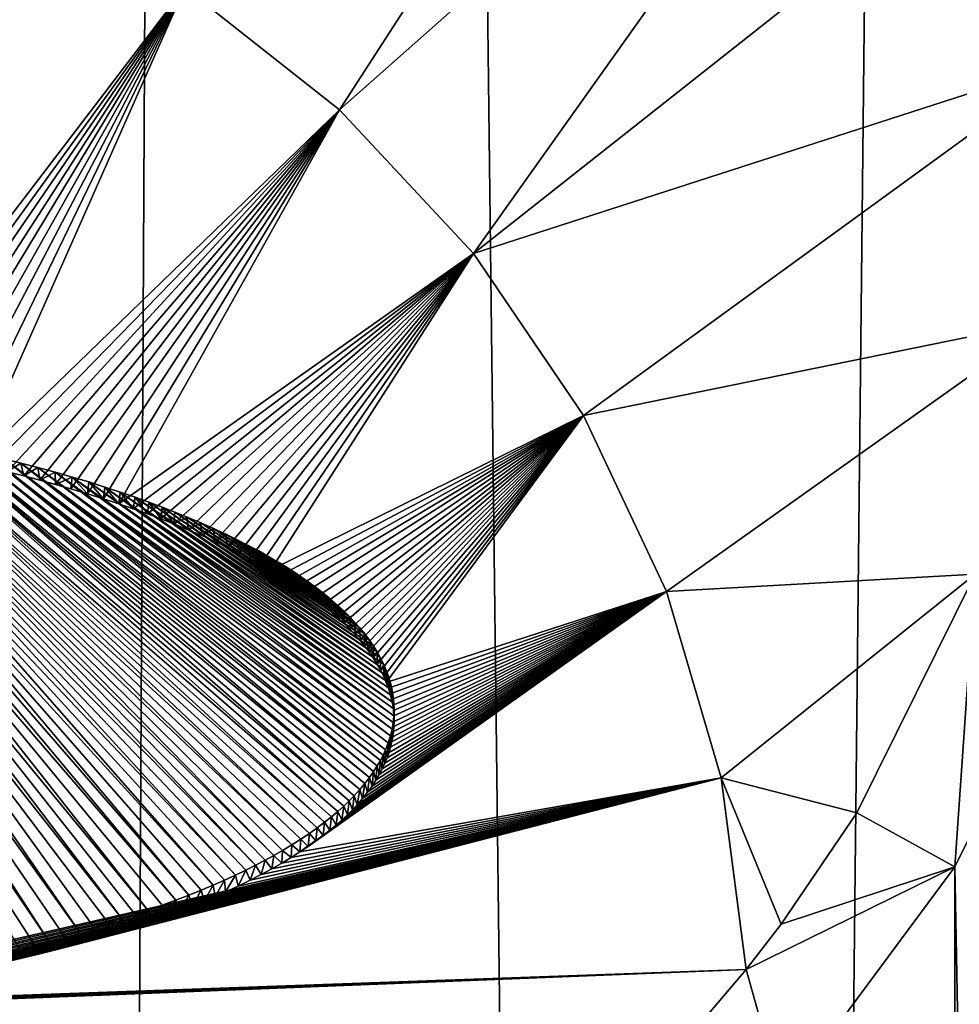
# Model space of a CAD drawing. Header units: metres. Extents: x -24 to 24, y -256 to 25.
# Tile 174 of 256: x 1.44 to 3.76, y -168.23 to -165.79. Entities that reach past the tile are written whole.
import ezdxf

# ---------------------------------------------------------------- set-up
doc = ezdxf.new("R2010")
doc.units = ezdxf.units.M
doc.layers.add('solid_DOMO_KURZ_SW0002', color=7, linetype='CONTINUOUS')

msp = doc.modelspace()

# ---------------------------------------------------------------- linework, layer by layer
at = {"layer": 'solid_DOMO_KURZ_SW0002'}
for points in [[(3.093286, -206.627441, 136.157211), (2.008279, -117.39241, 107.871338), (4.042634, -117.296616, 108.175156)], [(4.678076, -206.809952, 136.549362), (3.093286, -206.627441, 136.157211), (4.042634, -117.296616, 108.175156)], [(0.000003, -205.835144, 135.647369), (0.000003, -117.614655, 107.831558), (2.008279, -117.39241, 107.871338)], [(0.000004, -206.486847, 135.852844), (0.000003, -205.835144, 135.647369), (2.008279, -117.39241, 107.871338)], [(1.532036, -206.521057, 135.927673), (0.000004, -206.486847, 135.852844), (2.008279, -117.39241, 107.871338)], [(3.093286, -206.627441, 136.157211), (1.532036, -206.521057, 135.927673), (2.008279, -117.39241, 107.871338)], [(2.231041, -166.016159, 156.109314), (3.515185, -164.028915, 155.342484), (1.848256, -165.713699, 156.033798)], [(2.231041, -166.016159, 156.109314), (3.805987, -164.620667, 155.527771), (3.515185, -164.028915, 155.342484)], [(2.561996, -166.371552, 156.198074), (3.805987, -164.620667, 155.527771), (2.231041, -166.016159, 156.109314)], [(2.561996, -166.371552, 156.198074), (3.982761, -165.248047, 155.724747), (3.805987, -164.620667, 155.527771)], [(2.561996, -166.371552, 156.198074), (4.041344, -165.893234, 155.927887), (3.982761, -165.248047, 155.724747)], [(1.848256, -165.713699, 156.033798), (1.422535, -165.471191, 155.973251), (0.996637, -166.829422, 156.402679)], [(1.848256, -165.713699, 156.033798), (0.996637, -166.829422, 156.402679), (1.036253, -166.835678, 156.403473)], [(1.848256, -165.713699, 156.033798), (1.036253, -166.835678, 156.403473), (1.076342, -166.842316, 156.404327)], [(1.848256, -165.713699, 156.033798), (1.076342, -166.842316, 156.404327), (1.116854, -166.84935, 156.405243)], [(1.848256, -165.713699, 156.033798), (1.116854, -166.84935, 156.405243), (1.157771, -166.856812, 156.406219)], [(1.848256, -165.713699, 156.033798), (1.157771, -166.856812, 156.406219), (1.199089, -166.8647, 156.407272)], [(1.848256, -165.713699, 156.033798), (1.199089, -166.8647, 156.407272), (1.24116, -166.873062, 156.408386)], [(1.848256, -165.713699, 156.033798), (1.24116, -166.873062, 156.408386), (1.283704, -166.881927, 156.409592)], [(1.848256, -165.713699, 156.033798), (1.283704, -166.881927, 156.409592), (1.32611, -166.891235, 156.410873)], [(2.231041, -166.016159, 156.109314), (1.848256, -165.713699, 156.033798), (1.32611, -166.891235, 156.410873)], [(2.83343, -166.771606, 156.298019), (4.041344, -165.893234, 155.927887), (2.561996, -166.371552, 156.198074)], [(2.83343, -166.771606, 156.298019), (3.980386, -166.537766, 156.131409), (4.041344, -165.893234, 155.927887)], [(2.231041, -166.016159, 156.109314), (1.32611, -166.891235, 156.410873), (1.367839, -166.900894, 156.412231)], [(2.231041, -166.016159, 156.109314), (1.367839, -166.900894, 156.412231), (1.409397, -166.910843, 156.413635)], [(2.231041, -166.016159, 156.109314), (1.409397, -166.910843, 156.413635), (1.450534, -166.921097, 156.4151)], [(2.231041, -166.016159, 156.109314), (1.450534, -166.921097, 156.4151), (1.49065, -166.931625, 156.416626)], [(2.231041, -166.016159, 156.109314), (1.49065, -166.931625, 156.416626), (1.529235, -166.942322, 156.418228)], [(2.231041, -166.016159, 156.109314), (1.529235, -166.942322, 156.418228), (1.566558, -166.952972, 156.419815)], [(2.231041, -166.016159, 156.109314), (1.566558, -166.952972, 156.419815), (1.607741, -166.965195, 156.421661)], [(2.231041, -166.016159, 156.109314), (1.607741, -166.965195, 156.421661), (1.647301, -166.977585, 156.423584)], [(2.231041, -166.016159, 156.109314), (1.647301, -166.977585, 156.423584), (1.685119, -166.990005, 156.425537)], [(2.561996, -166.371552, 156.198074), (2.231041, -166.016159, 156.109314), (1.685119, -166.990005, 156.425537)], [(2.561996, -166.371552, 156.198074), (1.685119, -166.990005, 156.425537), (1.721244, -167.002304, 156.42749)], [(2.561996, -166.371552, 156.198074), (1.721244, -167.002304, 156.42749), (1.755917, -167.014633, 156.429474)], [(2.561996, -166.371552, 156.198074), (1.755917, -167.014633, 156.429474), (1.789311, -167.027115, 156.431534)], [(2.561996, -166.371552, 156.198074), (1.789311, -167.027115, 156.431534), (1.821287, -167.03952, 156.433609)], [(2.561996, -166.371552, 156.198074), (1.821287, -167.03952, 156.433609), (1.856912, -167.05394, 156.436035)], [(2.561996, -166.371552, 156.198074), (1.856912, -167.05394, 156.436035), (1.89087, -167.068436, 156.438538)], [(2.561996, -166.371552, 156.198074), (1.89087, -167.068436, 156.438538), (1.923069, -167.082794, 156.441055)], [(2.561996, -166.371552, 156.198074), (1.923069, -167.082794, 156.441055), (1.953646, -167.097092, 156.443604)], [(2.561996, -166.371552, 156.198074), (1.953646, -167.097092, 156.443604), (1.982736, -167.111389, 156.446182)], [(2.561996, -166.371552, 156.198074), (1.982736, -167.111389, 156.446182), (2.010259, -167.125549, 156.448792)], [(2.561996, -166.371552, 156.198074), (2.010259, -167.125549, 156.448792), (2.036343, -167.139603, 156.451416)], [(2.561996, -166.371552, 156.198074), (2.036343, -167.139603, 156.451416), (2.061083, -167.153595, 156.454071)], [(2.83343, -166.771606, 156.298019), (2.561996, -166.371552, 156.198074), (2.061083, -167.153595, 156.454071)], [(3.039035, -167.207047, 156.406799), (3.980386, -166.537766, 156.131409), (2.83343, -166.771606, 156.298019)], [(3.039035, -167.207047, 156.406799), (3.801368, -167.16391, 156.329666), (3.980386, -166.537766, 156.131409)], [(1.509928, -168.067261, 156.826111), (0.661052, -166.757401, 156.492966), (0.619443, -166.753494, 156.492508)], [(1.474334, -168.076126, 156.829681), (1.509928, -168.067261, 156.826111), (0.619443, -166.753494, 156.492508)], [(1.437554, -168.085007, 156.833267), (1.474334, -168.076126, 156.829681), (0.619443, -166.753494, 156.492508)], [(1.58717, -168.046768, 156.817932), (0.703711, -166.761673, 156.493469), (0.661052, -166.757401, 156.492966)], [(1.549229, -168.057083, 156.822037), (1.58717, -168.046768, 156.817932), (0.661052, -166.757401, 156.492966)], [(1.509928, -168.067261, 156.826111), (1.549229, -168.057083, 156.822037), (0.661052, -166.757401, 156.492966)], [(1.69289, -168.015427, 156.805634), (0.747686, -166.766403, 156.494034), (0.703711, -166.761673, 156.493469)], [(1.658995, -168.025879, 156.809723), (1.69289, -168.015427, 156.805634), (0.703711, -166.761673, 156.493469)], [(1.623793, -168.036301, 156.813812), (1.658995, -168.025879, 156.809723), (0.703711, -166.761673, 156.493469)], [(1.58717, -168.046768, 156.817932), (1.623793, -168.036301, 156.813812), (0.703711, -166.761673, 156.493469)], [(1.757155, -167.994278, 156.79747), (0.793144, -166.771622, 156.494675), (0.747686, -166.766403, 156.494034)], [(1.725607, -168.004898, 156.801559), (1.757155, -167.994278, 156.79747), (0.747686, -166.766403, 156.494034)], [(1.69289, -168.015427, 156.805634), (1.725607, -168.004898, 156.801559), (0.747686, -166.766403, 156.494034)], [(1.826125, -167.969604, 156.788086), (0.830742, -166.776184, 156.495224), (0.793144, -166.771622, 156.494675)], [(1.792403, -167.981949, 156.79277), (1.826125, -167.969604, 156.788086), (0.793144, -166.771622, 156.494675)], [(1.757155, -167.994278, 156.79747), (1.792403, -167.981949, 156.79277), (0.793144, -166.771622, 156.494675)], [(1.85844, -167.957169, 156.783401), (0.869591, -166.781158, 156.495834), (0.830742, -166.776184, 156.495224)], [(1.826125, -167.969604, 156.788086), (1.85844, -167.957169, 156.783401), (0.830742, -166.776184, 156.495224)], [(1.918657, -167.932465, 156.774216), (0.909925, -166.786621, 156.496521), (0.869591, -166.781158, 156.495834)], [(1.88925, -167.944809, 156.778793), (1.918657, -167.932465, 156.774216), (0.869591, -166.781158, 156.495834)], [(1.85844, -167.957169, 156.783401), (1.88925, -167.944809, 156.778793), (0.869591, -166.781158, 156.495834)], [(2.83343, -166.771606, 156.298019), (2.061083, -167.153595, 156.454071), (2.084418, -167.167435, 156.456726)], [(2.83343, -166.771606, 156.298019), (2.084418, -167.167435, 156.456726), (2.106473, -167.181137, 156.459396)], [(2.83343, -166.771606, 156.298019), (2.106473, -167.181137, 156.459396), (2.12731, -167.194748, 156.462097)], [(2.83343, -166.771606, 156.298019), (2.12731, -167.194748, 156.462097), (2.146888, -167.208176, 156.464783)], [(2.83343, -166.771606, 156.298019), (2.146888, -167.208176, 156.464783), (2.168893, -167.224091, 156.468033)], [(2.83343, -166.771606, 156.298019), (2.168893, -167.224091, 156.468033), (2.189289, -167.239777, 156.471283)], [(2.83343, -166.771606, 156.298019), (2.189289, -167.239777, 156.471283), (2.208136, -167.255188, 156.474518)], [(2.83343, -166.771606, 156.298019), (2.208136, -167.255188, 156.474518), (2.225564, -167.270355, 156.477753)], [(2.83343, -166.771606, 156.298019), (2.225564, -167.270355, 156.477753), (2.241548, -167.285202, 156.480972)], [(2.83343, -166.771606, 156.298019), (2.241548, -167.285202, 156.480972), (2.256246, -167.299774, 156.484161)], [(2.83343, -166.771606, 156.298019), (2.256246, -167.299774, 156.484161), (2.269642, -167.313995, 156.487335)], [(2.83343, -166.771606, 156.298019), (2.269642, -167.313995, 156.487335), (2.281853, -167.327911, 156.490463)], [(2.83343, -166.771606, 156.298019), (2.281853, -167.327911, 156.490463), (2.292964, -167.341507, 156.493576)], [(2.83343, -166.771606, 156.298019), (2.292964, -167.341507, 156.493576), (2.302983, -167.354752, 156.496643)], [(2.83343, -166.771606, 156.298019), (2.302983, -167.354752, 156.496643), (2.314197, -167.370911, 156.500427)], [(2.83343, -166.771606, 156.298019), (2.314197, -167.370911, 156.500427), (2.323963, -167.386581, 156.50415)], [(2.83343, -166.771606, 156.298019), (2.323963, -167.386581, 156.50415), (2.332512, -167.401871, 156.507828)], [(2.83343, -166.771606, 156.298019), (2.332512, -167.401871, 156.507828), (2.339864, -167.416779, 156.511475)], [(2.83343, -166.771606, 156.298019), (2.339864, -167.416779, 156.511475), (2.346181, -167.431381, 156.515076)], [(3.039035, -167.207047, 156.406799), (2.83343, -166.771606, 156.298019), (2.346181, -167.431381, 156.515076)], [(1.973596, -167.907791, 156.765198), (0.951806, -166.792557, 156.497253), (0.909925, -166.786621, 156.496521)], [(1.946793, -167.920105, 156.769684), (1.973596, -167.907791, 156.765198), (0.909925, -166.786621, 156.496521)], [(1.918657, -167.932465, 156.774216), (1.946793, -167.920105, 156.769684), (0.909925, -166.786621, 156.496521)], [(2.02346, -167.883331, 156.756393), (0.995513, -166.799164, 156.498093), (0.951806, -166.792557, 156.497253)], [(1.999111, -167.895554, 156.760773), (2.02346, -167.883331, 156.756393), (0.951806, -166.792557, 156.497253)], [(1.973596, -167.907791, 156.765198), (1.999111, -167.895554, 156.760773), (0.951806, -166.792557, 156.497253)], [(2.068635, -167.8591, 156.747803), (1.033344, -166.805084, 156.49884), (0.995513, -166.799164, 156.498093)], [(2.046639, -167.87117, 156.75206), (2.068635, -167.8591, 156.747803), (0.995513, -166.799164, 156.498093)], [(2.02346, -167.883331, 156.756393), (2.046639, -167.87117, 156.75206), (0.995513, -166.799164, 156.498093)], [(2.113291, -167.832779, 156.738632), (1.072643, -166.811615, 156.499695), (1.033344, -166.805084, 156.49884)], [(2.089555, -167.847092, 156.743607), (2.113291, -167.832779, 156.738632), (1.033344, -166.805084, 156.49884)], [(2.068635, -167.8591, 156.747803), (2.089555, -167.847092, 156.743607), (1.033344, -166.805084, 156.49884)], [(2.156333, -167.804596, 156.728989), (1.113333, -166.818634, 156.500595), (1.072643, -166.811615, 156.499695)], [(2.135497, -167.818619, 156.733765), (2.156333, -167.804596, 156.728989), (1.072643, -166.811615, 156.499695)], [(2.113291, -167.832779, 156.738632), (2.135497, -167.818619, 156.733765), (1.072643, -166.811615, 156.499695)], [(2.193936, -167.777054, 156.719757), (1.155705, -166.826294, 156.501602), (1.113333, -166.818634, 156.500595)], [(2.175801, -167.790726, 156.724319), (2.193936, -167.777054, 156.719757), (1.113333, -166.818634, 156.500595)], [(2.156333, -167.804596, 156.728989), (2.175801, -167.790726, 156.724319), (1.113333, -166.818634, 156.500595)], [(2.22656, -167.750214, 156.710907), (1.20016, -166.834839, 156.502747), (1.155705, -166.826294, 156.501602)], [(2.210869, -167.763535, 156.715271), (2.22656, -167.750214, 156.710907), (1.155705, -166.826294, 156.501602)], [(2.193936, -167.777054, 156.719757), (2.210869, -167.763535, 156.715271), (1.155705, -166.826294, 156.501602)], [(2.25457, -167.724228, 156.702515), (1.246593, -166.844055, 156.503983), (1.20016, -166.834839, 156.502747)], [(2.2411, -167.737122, 156.706665), (2.25457, -167.724228, 156.702515), (1.20016, -166.834839, 156.502747)], [(2.22656, -167.750214, 156.710907), (2.2411, -167.737122, 156.706665), (1.20016, -166.834839, 156.502747)], [(2.28104, -167.696121, 156.693604), (1.282984, -166.8517, 156.50502), (1.246593, -166.844055, 156.503983)], [(2.266937, -167.711594, 156.698486), (2.28104, -167.696121, 156.693604), (1.246593, -166.844055, 156.503983)], [(2.25457, -167.724228, 156.702515), (2.266937, -167.711594, 156.698486), (1.246593, -166.844055, 156.503983)], [(2.304919, -167.666336, 156.684341), (1.321066, -166.860138, 156.50621), (1.282984, -166.8517, 156.50502)], [(2.293649, -167.681046, 156.688889), (2.304919, -167.666336, 156.684341), (1.282984, -166.8517, 156.50502)], [(2.28104, -167.696121, 156.693604), (2.293649, -167.681046, 156.688889), (1.282984, -166.8517, 156.50502)], [(2.314945, -167.652008, 156.679962), (1.360995, -166.869278, 156.507477), (1.321066, -166.860138, 156.50621)], [(2.304919, -167.666336, 156.684341), (2.314945, -167.652008, 156.679962), (1.321066, -166.860138, 156.50621)], [(2.331654, -167.624329, 156.671631), (1.402045, -166.878983, 156.50885), (1.360995, -166.869278, 156.507477)], [(2.323806, -167.638016, 156.675735), (2.331654, -167.624329, 156.671631), (1.360995, -166.869278, 156.507477)], [(2.314945, -167.652008, 156.679962), (2.323806, -167.638016, 156.675735), (1.360995, -166.869278, 156.507477)], [(1.443417, -166.889252, 156.510315), (1.409397, -166.910843, 156.413635), (1.402045, -166.878983, 156.50885)], [(2.344482, -167.597733, 156.663803), (1.443417, -166.889252, 156.510315), (1.402045, -166.878983, 156.50885)], [(2.338499, -167.610916, 156.667664), (2.344482, -167.597733, 156.663803), (1.402045, -166.878983, 156.50885)], [(2.331654, -167.624329, 156.671631), (2.338499, -167.610916, 156.667664), (1.402045, -166.878983, 156.50885)], [(1.443417, -166.889252, 156.510315), (1.450534, -166.921097, 156.4151), (1.409397, -166.910843, 156.413635)], [(1.485648, -166.900345, 156.511948), (1.450534, -166.921097, 156.4151), (1.443417, -166.889252, 156.510315)], [(2.356438, -167.563599, 156.653961), (1.485648, -166.900345, 156.511948), (1.443417, -166.889252, 156.510315)], [(2.351131, -167.580521, 156.658813), (2.356438, -167.563599, 156.653961), (1.443417, -166.889252, 156.510315)], [(2.344482, -167.597733, 156.663803), (2.351131, -167.580521, 156.658813), (1.443417, -166.889252, 156.510315)], [(1.485648, -166.900345, 156.511948), (1.49065, -166.931625, 156.416626), (1.450534, -166.921097, 156.4151)], [(1.528441, -166.912094, 156.513687), (1.49065, -166.931625, 156.416626), (1.485648, -166.900345, 156.511948)], [(2.360469, -167.546906, 156.649246), (1.528441, -166.912094, 156.513687), (1.485648, -166.900345, 156.511948)], [(2.356438, -167.563599, 156.653961), (2.360469, -167.546906, 156.649246), (1.485648, -166.900345, 156.511948)], [(1.528441, -166.912094, 156.513687), (1.529235, -166.942322, 156.418228), (1.49065, -166.931625, 156.416626)], [(1.570518, -166.924042, 156.515472), (1.529235, -166.942322, 156.418228), (1.528441, -166.912094, 156.513687)], [(2.364974, -167.514038, 156.640137), (1.570518, -166.924042, 156.515472), (1.528441, -166.912094, 156.513687)], [(2.36329, -167.530441, 156.644653), (2.364974, -167.514038, 156.640137), (1.528441, -166.912094, 156.513687)], [(2.360469, -167.546906, 156.649246), (2.36329, -167.530441, 156.644653), (1.528441, -166.912094, 156.513687)], [(1.570518, -166.924042, 156.515472), (1.566558, -166.952972, 156.419815), (1.529235, -166.942322, 156.418228)], [(1.570518, -166.924042, 156.515472), (1.607741, -166.965195, 156.421661), (1.566558, -166.952972, 156.419815)], [(1.61103, -166.93605, 156.517288), (1.607741, -166.965195, 156.421661), (1.570518, -166.924042, 156.515472)], [(2.365042, -167.482376, 156.631592), (1.61103, -166.93605, 156.517288), (1.570518, -166.924042, 156.515472)], [(2.365526, -167.497711, 156.635712), (2.365042, -167.482376, 156.631592), (1.570518, -166.924042, 156.515472)], [(2.364974, -167.514038, 156.640137), (2.365526, -167.497711, 156.635712), (1.570518, -166.924042, 156.515472)], [(1.61103, -166.93605, 156.517288), (1.647301, -166.977585, 156.423584), (1.607741, -166.965195, 156.421661)], [(1.650613, -166.948563, 156.519241), (1.647301, -166.977585, 156.423584), (1.61103, -166.93605, 156.517288)], [(2.363556, -167.466934, 156.627502), (1.650613, -166.948563, 156.519241), (1.61103, -166.93605, 156.517288)], [(2.365042, -167.482376, 156.631592), (2.363556, -167.466934, 156.627502), (1.61103, -166.93605, 156.517288)], [(1.650613, -166.948563, 156.519241), (1.685119, -166.990005, 156.425537), (1.647301, -166.977585, 156.423584)], [(1.688903, -166.961212, 156.52124), (1.685119, -166.990005, 156.425537), (1.650613, -166.948563, 156.519241)], [(2.357533, -167.435684, 156.619385), (1.688903, -166.961212, 156.52124), (1.650613, -166.948563, 156.519241)], [(2.361078, -167.451416, 156.623444), (2.357533, -167.435684, 156.619385), (1.650613, -166.948563, 156.519241)], [(2.363556, -167.466934, 156.627502), (2.361078, -167.451416, 156.623444), (1.650613, -166.948563, 156.519241)], [(1.688903, -166.961212, 156.52124), (1.721244, -167.002304, 156.42749), (1.685119, -166.990005, 156.425537)], [(1.725416, -166.973602, 156.523209), (1.721244, -167.002304, 156.42749), (1.688903, -166.961212, 156.52124)], [(2.352897, -167.419724, 156.615311), (1.725416, -166.973602, 156.523209), (1.688903, -166.961212, 156.52124)], [(2.357533, -167.435684, 156.619385), (2.352897, -167.419724, 156.615311), (1.688903, -166.961212, 156.52124)], [(1.725416, -166.973602, 156.523209), (1.755917, -167.014633, 156.429474), (1.721244, -167.002304, 156.42749)], [(1.75991, -166.985901, 156.525192), (1.755917, -167.014633, 156.429474), (1.725416, -166.973602, 156.523209)], [(2.339974, -167.386841, 156.607117), (1.75991, -166.985901, 156.525192), (1.725416, -166.973602, 156.523209)], [(2.347071, -167.403442, 156.611237), (2.339974, -167.386841, 156.607117), (1.725416, -166.973602, 156.523209)], [(2.352897, -167.419724, 156.615311), (2.347071, -167.403442, 156.611237), (1.725416, -166.973602, 156.523209)], [(1.75991, -166.985901, 156.525192), (1.789311, -167.027115, 156.431534), (1.755917, -167.014633, 156.429474)], [(1.792704, -166.998245, 156.527237), (1.789311, -167.027115, 156.431534), (1.75991, -166.985901, 156.525192)], [(2.331511, -167.369812, 156.602951), (1.792704, -166.998245, 156.527237), (1.75991, -166.985901, 156.525192)], [(2.339974, -167.386841, 156.607117), (2.331511, -167.369812, 156.602951), (1.75991, -166.985901, 156.525192)], [(1.792704, -166.998245, 156.527237), (1.821287, -167.03952, 156.433609), (1.789311, -167.027115, 156.431534)], [(1.824206, -167.010559, 156.529297), (1.821287, -167.03952, 156.433609), (1.792704, -166.998245, 156.527237)], [(2.323622, -167.355835, 156.599594), (1.824206, -167.010559, 156.529297), (1.792704, -166.998245, 156.527237)], [(2.331511, -167.369812, 156.602951), (2.323622, -167.355835, 156.599594), (1.792704, -166.998245, 156.527237)], [(1.854659, -167.022842, 156.531372), (1.821287, -167.03952, 156.433609), (1.824206, -167.010559, 156.529297)], [(1.854659, -167.022842, 156.531372), (1.856912, -167.05394, 156.436035), (1.821287, -167.03952, 156.433609)], [(2.304627, -167.326859, 156.592743), (1.854659, -167.022842, 156.531372), (1.824206, -167.010559, 156.529297)], [(2.31471, -167.341537, 156.596191), (2.304627, -167.326859, 156.592743), (1.824206, -167.010559, 156.529297)], [(2.323622, -167.355835, 156.599594), (2.31471, -167.341537, 156.596191), (1.824206, -167.010559, 156.529297)], [(1.887876, -167.036972, 156.533813), (1.856912, -167.05394, 156.436035), (1.854659, -167.022842, 156.531372)], [(2.29328, -167.311752, 156.589249), (1.887876, -167.036972, 156.533813), (1.854659, -167.022842, 156.531372)], [(2.304627, -167.326859, 156.592743), (2.29328, -167.311752, 156.589249), (1.854659, -167.022842, 156.531372)], [(1.887876, -167.036972, 156.533813), (1.89087, -167.068436, 156.438538), (1.856912, -167.05394, 156.436035)], [(1.919515, -167.051071, 156.536301), (1.89087, -167.068436, 156.438538), (1.887876, -167.036972, 156.533813)], [(2.280591, -167.296249, 156.585693), (1.919515, -167.051071, 156.536301), (1.887876, -167.036972, 156.533813)], [(2.29328, -167.311752, 156.589249), (2.280591, -167.296249, 156.585693), (1.887876, -167.036972, 156.533813)], [(1.919515, -167.051071, 156.536301), (1.923069, -167.082794, 156.441055), (1.89087, -167.068436, 156.438538)], [(1.949681, -167.065033, 156.538773), (1.923069, -167.082794, 156.441055), (1.919515, -167.051071, 156.536301)], [(2.256074, -167.269424, 156.579697), (1.949681, -167.065033, 156.538773), (1.919515, -167.051071, 156.536301)], [(2.268847, -167.28299, 156.582718), (2.256074, -167.269424, 156.579697), (1.919515, -167.051071, 156.536301)], [(2.280591, -167.296249, 156.585693), (2.268847, -167.28299, 156.582718), (1.919515, -167.051071, 156.536301)], [(1.949681, -167.065033, 156.538773), (1.953646, -167.097092, 156.443604), (1.923069, -167.082794, 156.441055)], [(1.978248, -167.078979, 156.54129), (1.953646, -167.097092, 156.443604), (1.949681, -167.065033, 156.538773)], [(2.242102, -167.255585, 156.576645), (1.978248, -167.078979, 156.54129), (1.949681, -167.065033, 156.538773)], [(2.256074, -167.269424, 156.579697), (2.242102, -167.255585, 156.576645), (1.949681, -167.065033, 156.538773)], [(1.978248, -167.078979, 156.54129), (1.982736, -167.111389, 156.446182), (1.953646, -167.097092, 156.443604)], [(2.005369, -167.092865, 156.543854), (1.982736, -167.111389, 156.446182), (1.978248, -167.078979, 156.54129)], [(2.226944, -167.241455, 156.573578), (2.005369, -167.092865, 156.543854), (1.978248, -167.078979, 156.54129)], [(2.242102, -167.255585, 156.576645), (2.226944, -167.241455, 156.573578), (1.978248, -167.078979, 156.54129)], [(2.005369, -167.092865, 156.543854), (2.010259, -167.125549, 156.448792), (1.982736, -167.111389, 156.446182)], [(2.031187, -167.106598, 156.546402), (2.010259, -167.125549, 156.448792), (2.005369, -167.092865, 156.543854)], [(2.210546, -167.227051, 156.570496), (2.031187, -167.106598, 156.546402), (2.005369, -167.092865, 156.543854)], [(2.226944, -167.241455, 156.573578), (2.210546, -167.227051, 156.570496), (2.005369, -167.092865, 156.543854)], [(2.031187, -167.106598, 156.546402), (2.036343, -167.139603, 156.451416), (2.010259, -167.125549, 156.448792)], [(2.055584, -167.12027, 156.548996), (2.036343, -167.139603, 156.451416), (2.031187, -167.106598, 156.546402)], [(2.192784, -167.212433, 156.567413), (2.055584, -167.12027, 156.548996), (2.031187, -167.106598, 156.546402)], [(2.210546, -167.227051, 156.570496), (2.192784, -167.212433, 156.567413), (2.031187, -167.106598, 156.546402)], [(2.055584, -167.12027, 156.548996), (2.061083, -167.153595, 156.454071), (2.036343, -167.139603, 156.451416)], [(2.082416, -167.136093, 156.552032), (2.061083, -167.153595, 156.454071), (2.055584, -167.12027, 156.548996)], [(2.153197, -167.182495, 156.561234), (2.082416, -167.136093, 156.552032), (2.055584, -167.12027, 156.548996)], [(2.173722, -167.197556, 156.564331), (2.153197, -167.182495, 156.561234), (2.055584, -167.12027, 156.548996)], [(2.192784, -167.212433, 156.567413), (2.173722, -167.197556, 156.564331), (2.055584, -167.12027, 156.548996)], [(2.082416, -167.136093, 156.552032), (2.084418, -167.167435, 156.456726), (2.061083, -167.153595, 156.454071)], [(2.10764, -167.151718, 156.555084), (2.084418, -167.167435, 156.456726), (2.082416, -167.136093, 156.552032)], [(2.131168, -167.167206, 156.558167), (2.10764, -167.151718, 156.555084), (2.082416, -167.136093, 156.552032)], [(2.153197, -167.182495, 156.561234), (2.131168, -167.167206, 156.558167), (2.082416, -167.136093, 156.552032)], [(2.10764, -167.151718, 156.555084), (2.106473, -167.181137, 156.459396), (2.084418, -167.167435, 156.456726)], [(2.10764, -167.151718, 156.555084), (2.12731, -167.194748, 156.462097), (2.106473, -167.181137, 156.459396)], [(2.131168, -167.167206, 156.558167), (2.12731, -167.194748, 156.462097), (2.10764, -167.151718, 156.555084)], [(2.131168, -167.167206, 156.558167), (2.146888, -167.208176, 156.464783), (2.12731, -167.194748, 156.462097)], [(2.153197, -167.182495, 156.561234), (2.146888, -167.208176, 156.464783), (2.131168, -167.167206, 156.558167)], [(3.174034, -167.66774, 156.521912), (3.801368, -167.16391, 156.329666), (3.039035, -167.207047, 156.406799)], [(3.174034, -167.66774, 156.521912), (3.508657, -167.753586, 156.516891), (3.801368, -167.16391, 156.329666)], [(3.801368, -167.16391, 156.329666), (3.508657, -167.753586, 156.516891), (3.751317, -167.887329, 156.544479)], [(3.801368, -167.16391, 156.329666), (3.751317, -167.887329, 156.544479), (4.063418, -167.254395, 156.343536)], [(2.153197, -167.182495, 156.561234), (2.168893, -167.224091, 156.468033), (2.146888, -167.208176, 156.464783)], [(2.173722, -167.197556, 156.564331), (2.168893, -167.224091, 156.468033), (2.153197, -167.182495, 156.561234)], [(2.173722, -167.197556, 156.564331), (2.189289, -167.239777, 156.471283), (2.168893, -167.224091, 156.468033)], [(2.192784, -167.212433, 156.567413), (2.189289, -167.239777, 156.471283), (2.173722, -167.197556, 156.564331)], [(3.039035, -167.207047, 156.406799), (2.153218, -167.836884, 156.634109), (2.132822, -167.85051, 156.638748)], [(3.174034, -167.66774, 156.521912), (3.039035, -167.207047, 156.406799), (2.132822, -167.85051, 156.638748)], [(3.039035, -167.207047, 156.406799), (2.172353, -167.823395, 156.629547), (2.153218, -167.836884, 156.634109)], [(3.039035, -167.207047, 156.406799), (2.190199, -167.810074, 156.625092), (2.172353, -167.823395, 156.629547)], [(2.192784, -167.212433, 156.567413), (2.208136, -167.255188, 156.474518), (2.189289, -167.239777, 156.471283)], [(3.039035, -167.207047, 156.406799), (2.206889, -167.796906, 156.620728), (2.190199, -167.810074, 156.625092)], [(2.210546, -167.227051, 156.570496), (2.208136, -167.255188, 156.474518), (2.192784, -167.212433, 156.567413)], [(3.039035, -167.207047, 156.406799), (2.222426, -167.783936, 156.61647), (2.206889, -167.796906, 156.620728)], [(3.039035, -167.207047, 156.406799), (2.236835, -167.771179, 156.612305), (2.222426, -167.783936, 156.61647)], [(3.039035, -167.207047, 156.406799), (2.250236, -167.758606, 156.608246), (2.236835, -167.771179, 156.612305)], [(3.039035, -167.207047, 156.406799), (2.262597, -167.746262, 156.604294), (2.250236, -167.758606, 156.608246)], [(3.039035, -167.207047, 156.406799), (2.273988, -167.734131, 156.600449), (2.262597, -167.746262, 156.604294)], [(3.039035, -167.207047, 156.406799), (2.287819, -167.718323, 156.59549), (2.273988, -167.734131, 156.600449)], [(3.039035, -167.207047, 156.406799), (2.300084, -167.702927, 156.590714), (2.287819, -167.718323, 156.59549)], [(3.039035, -167.207047, 156.406799), (2.311024, -167.687912, 156.586105), (2.300084, -167.702927, 156.590714)], [(3.039035, -167.207047, 156.406799), (2.320634, -167.673309, 156.581665), (2.311024, -167.687912, 156.586105)], [(3.039035, -167.207047, 156.406799), (2.329137, -167.659012, 156.577377), (2.320634, -167.673309, 156.581665)], [(3.039035, -167.207047, 156.406799), (2.336534, -167.645035, 156.573227), (2.329137, -167.659012, 156.577377)], [(3.039035, -167.207047, 156.406799), (2.342982, -167.631317, 156.569183), (2.336534, -167.645035, 156.573227)], [(3.039035, -167.207047, 156.406799), (2.348489, -167.617859, 156.565277), (2.342982, -167.631317, 156.569183)], [(3.039035, -167.207047, 156.406799), (2.346181, -167.431381, 156.515076), (2.351482, -167.445679, 156.518661)], [(3.039035, -167.207047, 156.406799), (2.353165, -167.604599, 156.561447), (2.348489, -167.617859, 156.565277)], [(3.039035, -167.207047, 156.406799), (2.351482, -167.445679, 156.518661), (2.355885, -167.459763, 156.522232)], [(3.039035, -167.207047, 156.406799), (2.357029, -167.591507, 156.557709), (2.353165, -167.604599, 156.561447)], [(3.039035, -167.207047, 156.406799), (2.355885, -167.459763, 156.522232), (2.359401, -167.473633, 156.525787)], [(3.039035, -167.207047, 156.406799), (2.360137, -167.578568, 156.554062), (2.357029, -167.591507, 156.557709)], [(3.039035, -167.207047, 156.406799), (2.359401, -167.473633, 156.525787), (2.362103, -167.487335, 156.529343)], [(3.039035, -167.207047, 156.406799), (2.362511, -167.565781, 156.550491), (2.360137, -167.578568, 156.554062)], [(3.039035, -167.207047, 156.406799), (2.362103, -167.487335, 156.529343), (2.364, -167.5009, 156.532913)], [(3.039035, -167.207047, 156.406799), (2.364185, -167.55307, 156.546967), (2.362511, -167.565781, 156.550491)], [(3.039035, -167.207047, 156.406799), (2.364, -167.5009, 156.532913), (2.365139, -167.51442, 156.536499)], [(3.039035, -167.207047, 156.406799), (2.365188, -167.540421, 156.543503), (2.364185, -167.55307, 156.546967)], [(3.039035, -167.207047, 156.406799), (2.365139, -167.51442, 156.536499), (2.36551, -167.527863, 156.5401)], [(3.039035, -167.207047, 156.406799), (2.36551, -167.527863, 156.5401), (2.365188, -167.540421, 156.543503)], [(2.210546, -167.227051, 156.570496), (2.225564, -167.270355, 156.477753), (2.208136, -167.255188, 156.474518)], [(2.226944, -167.241455, 156.573578), (2.225564, -167.270355, 156.477753), (2.210546, -167.227051, 156.570496)], [(2.226944, -167.241455, 156.573578), (2.241548, -167.285202, 156.480972), (2.225564, -167.270355, 156.477753)], [(2.242102, -167.255585, 156.576645), (2.241548, -167.285202, 156.480972), (2.226944, -167.241455, 156.573578)], [(2.256074, -167.269424, 156.579697), (2.241548, -167.285202, 156.480972), (2.242102, -167.255585, 156.576645)], [(2.256074, -167.269424, 156.579697), (2.256246, -167.299774, 156.484161), (2.241548, -167.285202, 156.480972)], [(2.268847, -167.28299, 156.582718), (2.256246, -167.299774, 156.484161), (2.256074, -167.269424, 156.579697)], [(4.063418, -167.254395, 156.343536), (3.751317, -167.887329, 156.544479), (4.063344, -184.65004, 161.828354)], [(2.268847, -167.28299, 156.582718), (2.269642, -167.313995, 156.487335), (2.256246, -167.299774, 156.484161)], [(2.280591, -167.296249, 156.585693), (2.269642, -167.313995, 156.487335), (2.268847, -167.28299, 156.582718)], [(2.280591, -167.296249, 156.585693), (2.281853, -167.327911, 156.490463), (2.269642, -167.313995, 156.487335)], [(2.29328, -167.311752, 156.589249), (2.281853, -167.327911, 156.490463), (2.280591, -167.296249, 156.585693)], [(2.29328, -167.311752, 156.589249), (2.292964, -167.341507, 156.493576), (2.281853, -167.327911, 156.490463)], [(2.29328, -167.311752, 156.589249), (2.302983, -167.354752, 156.496643), (2.292964, -167.341507, 156.493576)], [(2.304627, -167.326859, 156.592743), (2.302983, -167.354752, 156.496643), (2.29328, -167.311752, 156.589249)], [(2.304627, -167.326859, 156.592743), (2.314197, -167.370911, 156.500427), (2.302983, -167.354752, 156.496643)], [(2.31471, -167.341537, 156.596191), (2.314197, -167.370911, 156.500427), (2.304627, -167.326859, 156.592743)], [(2.323622, -167.355835, 156.599594), (2.314197, -167.370911, 156.500427), (2.31471, -167.341537, 156.596191)], [(2.323622, -167.355835, 156.599594), (2.323963, -167.386581, 156.50415), (2.314197, -167.370911, 156.500427)], [(2.331511, -167.369812, 156.602951), (2.323963, -167.386581, 156.50415), (2.323622, -167.355835, 156.599594)], [(2.331511, -167.369812, 156.602951), (2.332512, -167.401871, 156.507828), (2.323963, -167.386581, 156.50415)], [(2.339974, -167.386841, 156.607117), (2.332512, -167.401871, 156.507828), (2.331511, -167.369812, 156.602951)], [(2.339974, -167.386841, 156.607117), (2.339864, -167.416779, 156.511475), (2.332512, -167.401871, 156.507828)], [(2.339974, -167.386841, 156.607117), (2.346181, -167.431381, 156.515076), (2.339864, -167.416779, 156.511475)], [(2.347071, -167.403442, 156.611237), (2.346181, -167.431381, 156.515076), (2.339974, -167.386841, 156.607117)], [(2.347071, -167.403442, 156.611237), (2.351482, -167.445679, 156.518661), (2.346181, -167.431381, 156.515076)], [(2.352897, -167.419724, 156.615311), (2.351482, -167.445679, 156.518661), (2.347071, -167.403442, 156.611237)], [(2.352897, -167.419724, 156.615311), (2.355885, -167.459763, 156.522232), (2.351482, -167.445679, 156.518661)], [(2.357533, -167.435684, 156.619385), (2.355885, -167.459763, 156.522232), (2.352897, -167.419724, 156.615311)], [(2.357533, -167.435684, 156.619385), (2.359401, -167.473633, 156.525787), (2.355885, -167.459763, 156.522232)], [(2.361078, -167.451416, 156.623444), (2.359401, -167.473633, 156.525787), (2.357533, -167.435684, 156.619385)], [(2.361078, -167.451416, 156.623444), (2.362103, -167.487335, 156.529343), (2.359401, -167.473633, 156.525787)], [(2.363556, -167.466934, 156.627502), (2.362103, -167.487335, 156.529343), (2.361078, -167.451416, 156.623444)], [(2.363556, -167.466934, 156.627502), (2.364, -167.5009, 156.532913), (2.362103, -167.487335, 156.529343)], [(2.365042, -167.482376, 156.631592), (2.364, -167.5009, 156.532913), (2.363556, -167.466934, 156.627502)], [(2.365042, -167.482376, 156.631592), (2.365139, -167.51442, 156.536499), (2.364, -167.5009, 156.532913)], [(2.365526, -167.497711, 156.635712), (2.365139, -167.51442, 156.536499), (2.365042, -167.482376, 156.631592)], [(2.36329, -167.530441, 156.644653), (2.364185, -167.55307, 156.546967), (2.364974, -167.514038, 156.640137)], [(2.364974, -167.514038, 156.640137), (2.364185, -167.55307, 156.546967), (2.365188, -167.540421, 156.543503)], [(2.364974, -167.514038, 156.640137), (2.36551, -167.527863, 156.5401), (2.365526, -167.497711, 156.635712)], [(2.364974, -167.514038, 156.640137), (2.365188, -167.540421, 156.543503), (2.36551, -167.527863, 156.5401)], [(2.365526, -167.497711, 156.635712), (2.36551, -167.527863, 156.5401), (2.365139, -167.51442, 156.536499)], [(2.360469, -167.546906, 156.649246), (2.362511, -167.565781, 156.550491), (2.36329, -167.530441, 156.644653)], [(2.36329, -167.530441, 156.644653), (2.362511, -167.565781, 156.550491), (2.364185, -167.55307, 156.546967)], [(2.356438, -167.563599, 156.653961), (2.360137, -167.578568, 156.554062), (2.360469, -167.546906, 156.649246)], [(2.360469, -167.546906, 156.649246), (2.360137, -167.578568, 156.554062), (2.362511, -167.565781, 156.550491)], [(2.344482, -167.597733, 156.663803), (2.348489, -167.617859, 156.565277), (2.351131, -167.580521, 156.658813)], [(2.351131, -167.580521, 156.658813), (2.348489, -167.617859, 156.565277), (2.353165, -167.604599, 156.561447)], [(2.351131, -167.580521, 156.658813), (2.353165, -167.604599, 156.561447), (2.356438, -167.563599, 156.653961)], [(2.356438, -167.563599, 156.653961), (2.353165, -167.604599, 156.561447), (2.357029, -167.591507, 156.557709)], [(2.356438, -167.563599, 156.653961), (2.357029, -167.591507, 156.557709), (2.360137, -167.578568, 156.554062)], [(2.331654, -167.624329, 156.671631), (2.336534, -167.645035, 156.573227), (2.338499, -167.610916, 156.667664)], [(2.338499, -167.610916, 156.667664), (2.336534, -167.645035, 156.573227), (2.342982, -167.631317, 156.569183)], [(2.338499, -167.610916, 156.667664), (2.342982, -167.631317, 156.569183), (2.344482, -167.597733, 156.663803)], [(2.344482, -167.597733, 156.663803), (2.342982, -167.631317, 156.569183), (2.348489, -167.617859, 156.565277)], [(2.323806, -167.638016, 156.675735), (2.329137, -167.659012, 156.577377), (2.331654, -167.624329, 156.671631)], [(2.331654, -167.624329, 156.671631), (2.329137, -167.659012, 156.577377), (2.336534, -167.645035, 156.573227)], [(2.304919, -167.666336, 156.684341), (2.311024, -167.687912, 156.586105), (2.314945, -167.652008, 156.679962)], [(2.314945, -167.652008, 156.679962), (2.311024, -167.687912, 156.586105), (2.320634, -167.673309, 156.581665)], [(2.314945, -167.652008, 156.679962), (2.320634, -167.673309, 156.581665), (2.323806, -167.638016, 156.675735)], [(2.323806, -167.638016, 156.675735), (2.320634, -167.673309, 156.581665), (2.329137, -167.659012, 156.577377)], [(3.174034, -167.66774, 156.521912), (0.705406, -168.230881, 156.786362), (3.235479, -168.140839, 156.640106)], [(3.174034, -167.66774, 156.521912), (0.75157, -168.226349, 156.784378), (0.705406, -168.230881, 156.786362)], [(3.174034, -167.66774, 156.521912), (0.796603, -168.221603, 156.782333), (0.75157, -168.226349, 156.784378)], [(3.174034, -167.66774, 156.521912), (0.840614, -168.21666, 156.780197), (0.796603, -168.221603, 156.782333)], [(3.174034, -167.66774, 156.521912), (0.889763, -168.210785, 156.777664), (0.840614, -168.21666, 156.780197)], [(3.174034, -167.66774, 156.521912), (0.937504, -168.204697, 156.775055), (0.889763, -168.210785, 156.777664)], [(3.174034, -167.66774, 156.521912), (0.983861, -168.198425, 156.772369), (0.937504, -168.204697, 156.775055)], [(3.174034, -167.66774, 156.521912), (1.028939, -168.191971, 156.769608), (0.983861, -168.198425, 156.772369)], [(3.174034, -167.66774, 156.521912), (1.072843, -168.185333, 156.7668), (1.028939, -168.191971, 156.769608)], [(3.174034, -167.66774, 156.521912), (1.115633, -168.178513, 156.763916), (1.072843, -168.185333, 156.7668)], [(3.174034, -167.66774, 156.521912), (1.157168, -168.17157, 156.760986), (1.115633, -168.178513, 156.763916)], [(3.174034, -167.66774, 156.521912), (1.204118, -168.163315, 156.757538), (1.157168, -168.17157, 156.760986)], [(3.174034, -167.66774, 156.521912), (1.249585, -168.154892, 156.754013), (1.204118, -168.163315, 156.757538)], [(3.174034, -167.66774, 156.521912), (1.293712, -168.146286, 156.750458), (1.249585, -168.154892, 156.754013)], [(3.174034, -167.66774, 156.521912), (1.336415, -168.137543, 156.746841), (1.293712, -168.146286, 156.750458)], [(3.174034, -167.66774, 156.521912), (1.377677, -168.128693, 156.74321), (1.336415, -168.137543, 156.746841)], [(3.174034, -167.66774, 156.521912), (1.417615, -168.119736, 156.739563), (1.377677, -168.128693, 156.74321)], [(3.174034, -167.66774, 156.521912), (1.456346, -168.110657, 156.73587), (1.417615, -168.119736, 156.739563)], [(3.174034, -167.66774, 156.521912), (1.493848, -168.101486, 156.732178), (1.456346, -168.110657, 156.73587)], [(3.174034, -167.66774, 156.521912), (1.530063, -168.092255, 156.728455), (1.493848, -168.101486, 156.732178)], [(3.174034, -167.66774, 156.521912), (1.56509, -168.082932, 156.724747), (1.530063, -168.092255, 156.728455)], [(3.174034, -167.66774, 156.521912), (1.599028, -168.073563, 156.721024), (1.56509, -168.082932, 156.724747)], [(3.174034, -167.66774, 156.521912), (1.631898, -168.064117, 156.7173), (1.599028, -168.073563, 156.721024)], [(3.174034, -167.66774, 156.521912), (1.669833, -168.052734, 156.71283), (1.631898, -168.064117, 156.7173)], [(3.174034, -167.66774, 156.521912), (1.706253, -168.041306, 156.708389), (1.669833, -168.052734, 156.71283)], [(3.174034, -167.66774, 156.521912), (1.741298, -168.029816, 156.703949), (1.706253, -168.041306, 156.708389)], [(3.174034, -167.66774, 156.521912), (1.774909, -168.018295, 156.699524), (1.741298, -168.029816, 156.703949)], [(3.174034, -167.66774, 156.521912), (1.807108, -168.006775, 156.695145), (1.774909, -168.018295, 156.699524)], [(3.174034, -167.66774, 156.521912), (1.838021, -167.995224, 156.690781), (1.807108, -168.006775, 156.695145)], [(3.174034, -167.66774, 156.521912), (1.867708, -167.983673, 156.686432), (1.838021, -167.995224, 156.690781)], [(3.174034, -167.66774, 156.521912), (1.896093, -167.972122, 156.682144), (1.867708, -167.983673, 156.686432)], [(3.174034, -167.66774, 156.521912), (1.923273, -167.960602, 156.677887), (1.896093, -167.972122, 156.682144)], [(3.174034, -167.66774, 156.521912), (1.949352, -167.949097, 156.67366), (1.923273, -167.960602, 156.677887)], [(3.174034, -167.66774, 156.521912), (1.980332, -167.934753, 156.668442), (1.949352, -167.949097, 156.67366)], [(3.174034, -167.66774, 156.521912), (2.009588, -167.920486, 156.663284), (1.980332, -167.934753, 156.668442)], [(3.174034, -167.66774, 156.521912), (2.037285, -167.906281, 156.658218), (2.009588, -167.920486, 156.663284)], [(3.174034, -167.66774, 156.521912), (2.063363, -167.892181, 156.653229), (2.037285, -167.906281, 156.658218)], [(3.174034, -167.66774, 156.521912), (2.087931, -167.878174, 156.648315), (2.063363, -167.892181, 156.653229)], [(3.174034, -167.66774, 156.521912), (2.111102, -167.864273, 156.643494), (2.087931, -167.878174, 156.648315)], [(3.174034, -167.66774, 156.521912), (2.132822, -167.85051, 156.638748), (2.111102, -167.864273, 156.643494)], [(2.28104, -167.696121, 156.693604), (2.287819, -167.718323, 156.59549), (2.293649, -167.681046, 156.688889)], [(2.293649, -167.681046, 156.688889), (2.287819, -167.718323, 156.59549), (2.300084, -167.702927, 156.590714)], [(2.293649, -167.681046, 156.688889), (2.300084, -167.702927, 156.590714), (2.304919, -167.666336, 156.684341)], [(2.304919, -167.666336, 156.684341), (2.300084, -167.702927, 156.590714), (2.311024, -167.687912, 156.586105)], [(3.174034, -167.66774, 156.521912), (3.235479, -168.140839, 156.640106), (3.321724, -168.029434, 156.604645)], [(3.174034, -167.66774, 156.521912), (3.321724, -168.029434, 156.604645), (3.508657, -167.753586, 156.516891)], [(2.266937, -167.711594, 156.698486), (2.273988, -167.734131, 156.600449), (2.28104, -167.696121, 156.693604)], [(2.28104, -167.696121, 156.693604), (2.273988, -167.734131, 156.600449), (2.287819, -167.718323, 156.59549)], [(2.2411, -167.737122, 156.706665), (2.250236, -167.758606, 156.608246), (2.25457, -167.724228, 156.702515)], [(2.25457, -167.724228, 156.702515), (2.250236, -167.758606, 156.608246), (2.262597, -167.746262, 156.604294)], [(2.25457, -167.724228, 156.702515), (2.262597, -167.746262, 156.604294), (2.266937, -167.711594, 156.698486)], [(2.266937, -167.711594, 156.698486), (2.262597, -167.746262, 156.604294), (2.273988, -167.734131, 156.600449)], [(2.210869, -167.763535, 156.715271), (2.222426, -167.783936, 156.61647), (2.22656, -167.750214, 156.710907)], [(2.22656, -167.750214, 156.710907), (2.222426, -167.783936, 156.61647), (2.236835, -167.771179, 156.612305)], [(2.22656, -167.750214, 156.710907), (2.236835, -167.771179, 156.612305), (2.2411, -167.737122, 156.706665)], [(2.2411, -167.737122, 156.706665), (2.236835, -167.771179, 156.612305), (2.250236, -167.758606, 156.608246)], [(3.508657, -167.753586, 156.516891), (3.321724, -168.029434, 156.604645), (3.751317, -167.887329, 156.544479)], [(2.175801, -167.790726, 156.724319), (2.190199, -167.810074, 156.625092), (2.193936, -167.777054, 156.719757)], [(2.193936, -167.777054, 156.719757), (2.190199, -167.810074, 156.625092), (2.206889, -167.796906, 156.620728)], [(2.193936, -167.777054, 156.719757), (2.206889, -167.796906, 156.620728), (2.210869, -167.763535, 156.715271)], [(2.210869, -167.763535, 156.715271), (2.206889, -167.796906, 156.620728), (2.222426, -167.783936, 156.61647)], [(2.135497, -167.818619, 156.733765), (2.153218, -167.836884, 156.634109), (2.156333, -167.804596, 156.728989)], [(2.156333, -167.804596, 156.728989), (2.153218, -167.836884, 156.634109), (2.172353, -167.823395, 156.629547)], [(2.156333, -167.804596, 156.728989), (2.172353, -167.823395, 156.629547), (2.175801, -167.790726, 156.724319)], [(2.175801, -167.790726, 156.724319), (2.172353, -167.823395, 156.629547), (2.190199, -167.810074, 156.625092)], [(2.113291, -167.832779, 156.738632), (2.132822, -167.85051, 156.638748), (2.135497, -167.818619, 156.733765)], [(2.135497, -167.818619, 156.733765), (2.132822, -167.85051, 156.638748), (2.153218, -167.836884, 156.634109)], [(2.068635, -167.8591, 156.747803), (2.087931, -167.878174, 156.648315), (2.089555, -167.847092, 156.743607)], [(2.089555, -167.847092, 156.743607), (2.087931, -167.878174, 156.648315), (2.111102, -167.864273, 156.643494)], [(2.089555, -167.847092, 156.743607), (2.111102, -167.864273, 156.643494), (2.113291, -167.832779, 156.738632)], [(2.113291, -167.832779, 156.738632), (2.111102, -167.864273, 156.643494), (2.132822, -167.85051, 156.638748)], [(2.02346, -167.883331, 156.756393), (2.037285, -167.906281, 156.658218), (2.046639, -167.87117, 156.75206)], [(2.046639, -167.87117, 156.75206), (2.037285, -167.906281, 156.658218), (2.063363, -167.892181, 156.653229)], [(2.046639, -167.87117, 156.75206), (2.063363, -167.892181, 156.653229), (2.068635, -167.8591, 156.747803)], [(2.068635, -167.8591, 156.747803), (2.063363, -167.892181, 156.653229), (2.087931, -167.878174, 156.648315)], [(1.973596, -167.907791, 156.765198), (1.980332, -167.934753, 156.668442), (1.999111, -167.895554, 156.760773)], [(1.999111, -167.895554, 156.760773), (1.980332, -167.934753, 156.668442), (2.009588, -167.920486, 156.663284)], [(1.999111, -167.895554, 156.760773), (2.009588, -167.920486, 156.663284), (2.02346, -167.883331, 156.756393)], [(2.02346, -167.883331, 156.756393), (2.009588, -167.920486, 156.663284), (2.037285, -167.906281, 156.658218)], [(3.235479, -168.140839, 156.640106), (3.325192, -168.462708, 156.727615), (3.751317, -167.887329, 156.544479)], [(3.321724, -168.029434, 156.604645), (3.235479, -168.140839, 156.640106), (3.751317, -167.887329, 156.544479)], [(3.751317, -167.887329, 156.544479), (3.325192, -168.462708, 156.727615), (3.751231, -184.016251, 161.629913)], [(3.751317, -167.887329, 156.544479), (3.751231, -184.016251, 161.629913), (4.063344, -184.65004, 161.828354)], [(1.918657, -167.932465, 156.774216), (1.923273, -167.960602, 156.677887), (1.946793, -167.920105, 156.769684)], [(1.946793, -167.920105, 156.769684), (1.923273, -167.960602, 156.677887), (1.949352, -167.949097, 156.67366)], [(1.946793, -167.920105, 156.769684), (1.949352, -167.949097, 156.67366), (1.973596, -167.907791, 156.765198)], [(1.973596, -167.907791, 156.765198), (1.949352, -167.949097, 156.67366), (1.980332, -167.934753, 156.668442)], [(1.85844, -167.957169, 156.783401), (1.867708, -167.983673, 156.686432), (1.88925, -167.944809, 156.778793)], [(1.88925, -167.944809, 156.778793), (1.867708, -167.983673, 156.686432), (1.896093, -167.972122, 156.682144)], [(1.88925, -167.944809, 156.778793), (1.896093, -167.972122, 156.682144), (1.918657, -167.932465, 156.774216)], [(1.918657, -167.932465, 156.774216), (1.896093, -167.972122, 156.682144), (1.923273, -167.960602, 156.677887)], [(1.792403, -167.981949, 156.79277), (1.807108, -168.006775, 156.695145), (1.826125, -167.969604, 156.788086)], [(1.826125, -167.969604, 156.788086), (1.807108, -168.006775, 156.695145), (1.838021, -167.995224, 156.690781)], [(1.826125, -167.969604, 156.788086), (1.838021, -167.995224, 156.690781), (1.85844, -167.957169, 156.783401)], [(1.85844, -167.957169, 156.783401), (1.838021, -167.995224, 156.690781), (1.867708, -167.983673, 156.686432)], [(1.725607, -168.004898, 156.801559), (1.741298, -168.029816, 156.703949), (1.757155, -167.994278, 156.79747)], [(1.757155, -167.994278, 156.79747), (1.741298, -168.029816, 156.703949), (1.774909, -168.018295, 156.699524)], [(1.757155, -167.994278, 156.79747), (1.774909, -168.018295, 156.699524), (1.792403, -167.981949, 156.79277)], [(1.792403, -167.981949, 156.79277), (1.774909, -168.018295, 156.699524), (1.807108, -168.006775, 156.695145)], [(1.623793, -168.036301, 156.813812), (1.631898, -168.064117, 156.7173), (1.658995, -168.025879, 156.809723)], [(1.658995, -168.025879, 156.809723), (1.631898, -168.064117, 156.7173), (1.669833, -168.052734, 156.71283)], [(1.658995, -168.025879, 156.809723), (1.669833, -168.052734, 156.71283), (1.69289, -168.015427, 156.805634)], [(1.69289, -168.015427, 156.805634), (1.669833, -168.052734, 156.71283), (1.706253, -168.041306, 156.708389)], [(1.69289, -168.015427, 156.805634), (1.706253, -168.041306, 156.708389), (1.725607, -168.004898, 156.801559)], [(1.725607, -168.004898, 156.801559), (1.706253, -168.041306, 156.708389), (1.741298, -168.029816, 156.703949)], [(1.549229, -168.057083, 156.822037), (1.56509, -168.082932, 156.724747), (1.58717, -168.046768, 156.817932)], [(1.58717, -168.046768, 156.817932), (1.56509, -168.082932, 156.724747), (1.599028, -168.073563, 156.721024)], [(1.58717, -168.046768, 156.817932), (1.599028, -168.073563, 156.721024), (1.623793, -168.036301, 156.813812)], [(1.623793, -168.036301, 156.813812), (1.599028, -168.073563, 156.721024), (1.631898, -168.064117, 156.7173)], [(1.474334, -168.076126, 156.829681), (1.493848, -168.101486, 156.732178), (1.509928, -168.067261, 156.826111)], [(1.509928, -168.067261, 156.826111), (1.493848, -168.101486, 156.732178), (1.530063, -168.092255, 156.728455)], [(1.509928, -168.067261, 156.826111), (1.530063, -168.092255, 156.728455), (1.549229, -168.057083, 156.822037)], [(1.549229, -168.057083, 156.822037), (1.530063, -168.092255, 156.728455), (1.56509, -168.082932, 156.724747)], [(1.437554, -168.085007, 156.833267), (1.417615, -168.119736, 156.739563), (1.456346, -168.110657, 156.73587)], [(1.437554, -168.085007, 156.833267), (1.456346, -168.110657, 156.73587), (1.474334, -168.076126, 156.829681)], [(1.474334, -168.076126, 156.829681), (1.456346, -168.110657, 156.73587), (1.493848, -168.101486, 156.732178)], [(0.053795, -168.263336, 156.800674), (3.109588, -168.289383, 156.687439), (3.235479, -168.140839, 156.640106)], [(0.106363, -168.262802, 156.80043), (0.053795, -168.263336, 156.800674), (3.235479, -168.140839, 156.640106)], [(0.158214, -168.261932, 156.800034), (0.106363, -168.262802, 156.80043), (3.235479, -168.140839, 156.640106)], [(0.209346, -168.260727, 156.7995), (0.158214, -168.261932, 156.800034), (3.235479, -168.140839, 156.640106)], [(0.259757, -168.259201, 156.798813), (0.209346, -168.260727, 156.7995), (3.235479, -168.140839, 156.640106)], [(0.309446, -168.257385, 156.798004), (0.259757, -168.259201, 156.798813), (3.235479, -168.140839, 156.640106)], [(0.358471, -168.255264, 156.797073), (0.309446, -168.257385, 156.798004), (3.235479, -168.140839, 156.640106)], [(0.406923, -168.252853, 156.796005), (0.358471, -168.255264, 156.797073), (3.235479, -168.140839, 156.640106)], [(0.454691, -168.250168, 156.794815), (0.406923, -168.252853, 156.796005), (3.235479, -168.140839, 156.640106)], [(0.507459, -168.246841, 156.79335), (0.454691, -168.250168, 156.794815), (3.235479, -168.140839, 156.640106)], [(0.559036, -168.243225, 156.791763), (0.507459, -168.246841, 156.79335), (3.235479, -168.140839, 156.640106)], [(0.609249, -168.239334, 156.790054), (0.559036, -168.243225, 156.791763), (3.235479, -168.140839, 156.640106)], [(0.658002, -168.235214, 156.788254), (0.609249, -168.239334, 156.790054), (3.235479, -168.140839, 156.640106)], [(0.705406, -168.230881, 156.786362), (0.658002, -168.235214, 156.788254), (3.235479, -168.140839, 156.640106)], [(3.235479, -168.140839, 156.640106), (3.109588, -168.289383, 156.687439), (3.325192, -168.462708, 156.727615)]]:
    msp.add_3dface(points, dxfattribs=at)

doc.saveas('drawing.dxf')
